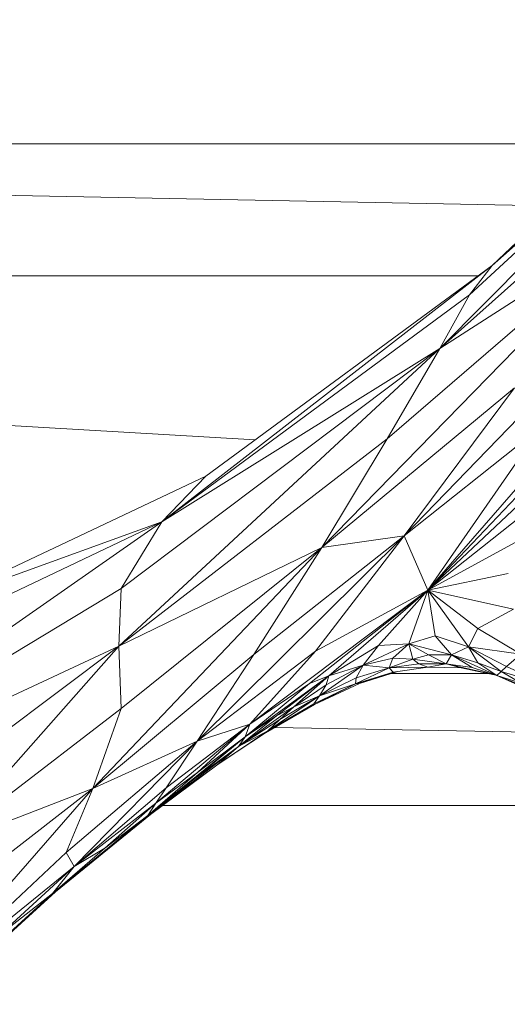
# Model space of a CAD drawing. Header units: feet. Extents: x 154 to 734, y 944 to 1247.
# Tile 34 of 63: x 284 to 287, y 986 to 992. Entities that reach past the tile are written whole.
import ezdxf

# ---------------------------------------------------------------- set-up
doc = ezdxf.new("R2010")
doc.units = ezdxf.units.FT
doc.header["$MEASUREMENT"] = 0
doc.layers.get('0').update_dxf_attribs({"true_color": 0x5890e1})

# ---------------------------------------------------------------- blocks, each defined once
blk = doc.blocks.new('A$Ca1c6a726')
at = {"color": 0, "linetype": 'Continuous', "lineweight": 0, "extrusion": (2.22045e-16, 1, -2.22045e-16)}
for p, q in [((134.483, 47.7346), (132.8662, 46.1829)), ((134.483, 47.7346), (132.8662, 46.1829)), ((134.5108, 47.6493), (132.5351, 45.6608)), ((134.5108, 47.6493), (132.5351, 45.6608)), ((134.5108, 47.6493), (132.7222, 45.9978)), ((134.5108, 47.6493), (132.7222, 45.9978)), ((134.5108, 47.6493), (132.8662, 46.1829)), ((134.5108, 47.6493), (132.8662, 46.1829)), ((134.4396, 47.3557), (132.5351, 45.6608)), ((134.4396, 47.3557), (132.5351, 45.6608)), ((133.6674, 46.9519), (127.3135, 46.9519)), ((133.6675, 46.9519), (127.3135, 46.9519)), ((133.6674, 46.9519), (127.3135, 46.9519)), ((133.6674, 46.9519), (127.3135, 46.9519)), ((133.6674, 46.9519), (127.3135, 46.9519)), ((133.6675, 46.9519), (127.3135, 46.9519)), ((133.2584, 46.5593), (127.2464, 46.6757)), ((133.2584, 46.5593), (127.2464, 46.6757)), ((133.8274, 46.4907), (131.7922, 44.4056)), ((133.8274, 46.4907), (131.7922, 44.4056)), ((133.8274, 46.4907), (132.2039, 45.0897)), ((133.8274, 46.4907), (132.2039, 45.0897)), ((133.8274, 46.4907), (132.5351, 45.6608)), ((133.8274, 46.4907), (132.5351, 45.6608)), ((134.0109, 46.2376), (132.3119, 44.4779)), ((134.0109, 46.2376), (132.3119, 44.4779)), ((132.8662, 46.1829), (130.7837, 44.5666)), ((132.8662, 46.1829), (130.7837, 44.5666)), ((132.8662, 46.1829), (131.0614, 44.8545)), ((132.8662, 46.1829), (131.0614, 44.8545)), ((132.8662, 46.1829), (132.7222, 45.9978)), ((132.7222, 45.9978), (132.8662, 46.1829)), ((132.779, 46.1187), (127.1111, 46.1187)), ((127.1111, 46.1187), (132.779, 46.1187)), ((132.7222, 45.9978), (130.7837, 44.5666)), ((132.7222, 45.9978), (130.7837, 44.5666)), ((132.7222, 45.9978), (132.5351, 45.6608)), ((132.5351, 45.6608), (132.7222, 45.9978)), ((133.9322, 45.8266), (132.4595, 44.1356)), ((133.9322, 45.8266), (132.4595, 44.1356)), ((132.5351, 45.6608), (130.5134, 43.7816)), ((132.5351, 45.6608), (130.5134, 43.7816)), ((132.5351, 45.6608), (130.5265, 44.1455)), ((132.5351, 45.6608), (130.5265, 44.1455)), ((132.5351, 45.6608), (130.7837, 44.5666)), ((132.5351, 45.6608), (130.7837, 44.5666)), ((132.5351, 45.6608), (132.2039, 45.0897)), ((132.2039, 45.0897), (132.5351, 45.6608)), ((133.0072, 45.4122), (131.7922, 44.4056)), ((133.0072, 45.4122), (131.7922, 44.4056)), ((133.0072, 45.4122), (132.3119, 44.4779)), ((132.3119, 44.4779), (133.0072, 45.4122)), ((131.3721, 45.0832), (127.1587, 45.3311)), ((131.3721, 45.0832), (127.1587, 45.3311)), ((133.5248, 45.2592), (132.4595, 44.1356)), ((133.5248, 45.2592), (132.4595, 44.1356)), ((133.1741, 45.1656), (132.3119, 44.4779)), ((133.1741, 45.1656), (132.3119, 44.4779)), ((133.1741, 45.1656), (132.4595, 44.1356)), ((132.4595, 44.1356), (133.1741, 45.1656)), ((133.5477, 45.1605), (132.4595, 44.1356)), ((133.5477, 45.1605), (132.4595, 44.1356)), ((132.2039, 45.0897), (130.5134, 43.7816)), ((132.2039, 45.0897), (130.5134, 43.7816)), ((132.2039, 45.0897), (131.7922, 44.4056)), ((131.7922, 44.4056), (132.2039, 45.0897)), ((131.0614, 44.8545), (129.3744, 44.0571)), ((131.0614, 44.8545), (129.3744, 44.0571)), ((131.0614, 44.8545), (130.7837, 44.5666)), ((130.7837, 44.5666), (131.0614, 44.8545)), ((133.1581, 44.69), (132.4595, 44.1356)), ((133.1581, 44.69), (132.4595, 44.1356)), ((130.7837, 44.5666), (127.9596, 42.5955)), ((130.7837, 44.5666), (127.9596, 42.5955)), ((130.7837, 44.5666), (129.0217, 43.7261)), ((130.7837, 44.5666), (129.0217, 43.7261)), ((130.7837, 44.5666), (129.3744, 44.0571)), ((130.7837, 44.5666), (129.3744, 44.0571)), ((130.7837, 44.5666), (130.5265, 44.1455)), ((130.5265, 44.1455), (130.7837, 44.5666)), ((132.3119, 44.4779), (131.0071, 43.1826)), ((132.3119, 44.4779), (131.0071, 43.1826)), ((132.3119, 44.4779), (131.3637, 43.7292)), ((132.3119, 44.4779), (131.3637, 43.7292)), ((132.3119, 44.4779), (131.7523, 43.7502)), ((131.7523, 43.7502), (132.3119, 44.4779)), ((132.3119, 44.4779), (131.7922, 44.4056)), ((132.3119, 44.4779), (131.7922, 44.4056)), ((132.4595, 44.1356), (132.3119, 44.4779)), ((132.4595, 44.1356), (132.3119, 44.4779)), ((133.1853, 44.5334), (132.4595, 44.1356)), ((133.1853, 44.5334), (132.4595, 44.1356)), ((131.7922, 44.4056), (130.3476, 42.8848)), ((131.7922, 44.4056), (130.3476, 42.8848)), ((131.7922, 44.4056), (130.5134, 43.7816)), ((131.7922, 44.4056), (130.5134, 43.7816)), ((130.5264, 43.3898), (131.7922, 44.4056)), ((131.7922, 44.4056), (130.5264, 43.3898)), ((131.7922, 44.4056), (131.3637, 43.7292)), ((131.3637, 43.7292), (131.7922, 44.4056)), ((132.9663, 44.2416), (132.4595, 44.1356)), ((132.9663, 44.2416), (132.4595, 44.1356)), ((130.5265, 44.1455), (127.9596, 42.5955)), ((130.5265, 44.1455), (127.9596, 42.5955)), ((130.5265, 44.1455), (130.5134, 43.7816)), ((130.5134, 43.7816), (130.5265, 44.1455)), ((132.4595, 44.1356), (131.339, 43.2911)), ((132.4595, 44.1356), (131.339, 43.2911)), ((132.4595, 44.1356), (131.7142, 43.546)), ((131.7142, 43.546), (132.4595, 44.1356)), ((132.4595, 44.1356), (131.7523, 43.7502)), ((132.4595, 44.1356), (131.7523, 43.7502)), ((132.4595, 44.1356), (131.8364, 43.5959)), ((131.8364, 43.5959), (132.4595, 44.1356)), ((132.4595, 44.1356), (132.1495, 43.787)), ((132.1495, 43.787), (132.4595, 44.1356)), ((132.4595, 44.1356), (132.3411, 43.798)), ((132.3411, 43.798), (132.4595, 44.1356)), ((133.0003, 44.0164), (132.4595, 44.1356)), ((132.7757, 43.8941), (132.4595, 44.1356)), ((132.7175, 43.7782), (132.4595, 44.1356)), ((132.5062, 43.847), (132.4595, 44.1356)), ((132.7757, 43.8941), (132.4595, 44.1356)), ((132.7175, 43.7782), (132.4595, 44.1356)), ((133.0003, 44.0164), (132.4595, 44.1356)), ((132.5062, 43.847), (132.4595, 44.1356)), ((132.7757, 43.8941), (133.0003, 44.0164)), ((133.0003, 44.0164), (132.7757, 43.8941)), ((132.7175, 43.7782), (132.7757, 43.8941)), ((132.7757, 43.8941), (132.7175, 43.7782)), ((133.047, 43.7315), (132.7757, 43.8941)), ((133.047, 43.7315), (132.7757, 43.8941)), ((132.3411, 43.798), (132.0535, 43.6631)), ((132.3411, 43.798), (132.0535, 43.6631)), ((132.3411, 43.798), (132.1495, 43.787)), ((132.3411, 43.798), (132.1495, 43.787)), ((132.3411, 43.798), (132.2388, 43.7057)), ((132.2388, 43.7057), (132.3411, 43.798)), ((132.5062, 43.847), (132.3411, 43.798)), ((132.5062, 43.847), (132.3411, 43.798)), ((132.6098, 43.7278), (132.3411, 43.798)), ((132.4655, 43.7268), (132.3411, 43.798)), ((132.3662, 43.6996), (132.3411, 43.798)), ((132.6098, 43.7278), (132.3411, 43.798)), ((132.4655, 43.7268), (132.3411, 43.798)), ((132.3662, 43.6996), (132.3411, 43.798)), ((132.5062, 43.847), (132.7175, 43.7782)), ((132.7175, 43.7782), (132.5062, 43.847)), ((132.6098, 43.7278), (132.5062, 43.847)), ((132.6098, 43.7278), (132.5062, 43.847)), ((130.5134, 43.7816), (127.9596, 42.5955)), ((130.5134, 43.7816), (127.9596, 42.5955)), ((129.0725, 42.7032), (130.5134, 43.7816)), ((130.5134, 43.7816), (129.0725, 42.7032)), ((130.5134, 43.7816), (129.3924, 42.5145)), ((129.3924, 42.5145), (130.5134, 43.7816)), ((130.5264, 43.3898), (130.5134, 43.7816)), ((130.5264, 43.3898), (130.5134, 43.7816)), ((131.7523, 43.7502), (131.0071, 43.1826)), ((131.7523, 43.7502), (131.0071, 43.1826)), ((131.7523, 43.7502), (131.339, 43.2911)), ((131.339, 43.2911), (131.7523, 43.7502)), ((132.1495, 43.787), (131.8364, 43.5959)), ((132.1495, 43.787), (131.8364, 43.5959)), ((132.1495, 43.787), (132.0535, 43.6631)), ((132.0535, 43.6631), (132.1495, 43.787)), ((132.6098, 43.7278), (132.7175, 43.7782)), ((132.7175, 43.7782), (132.6098, 43.7278)), ((133.047, 43.7315), (132.7175, 43.7782)), ((133.047, 43.7315), (132.7175, 43.7782)), ((132.9565, 43.6545), (132.7175, 43.7782)), ((132.9565, 43.6545), (132.7175, 43.7782)), ((132.9227, 43.6231), (132.7175, 43.7782)), ((132.9227, 43.6231), (132.7175, 43.7782)), ((132.7747, 43.6764), (132.7175, 43.7782)), ((132.7747, 43.6764), (132.7175, 43.7782)), ((132.9565, 43.6545), (133.047, 43.7315)), ((133.047, 43.7315), (132.9565, 43.6545)), ((131.3637, 43.7292), (130.3476, 42.8848)), ((131.3637, 43.7292), (130.3476, 42.8848)), ((131.3637, 43.7292), (131.0071, 43.1826)), ((131.0071, 43.1826), (131.3637, 43.7292)), ((132.2388, 43.7057), (132.0535, 43.6631)), ((132.2388, 43.7057), (132.0535, 43.6631)), ((132.2388, 43.7057), (132.2157, 43.6447)), ((132.2157, 43.6447), (132.2388, 43.7057)), ((132.3662, 43.6996), (132.2157, 43.6447)), ((132.3662, 43.6996), (132.2157, 43.6447)), ((132.4032, 43.6702), (132.2157, 43.6447)), ((132.4032, 43.6702), (132.2157, 43.6447)), ((132.3662, 43.6996), (132.2388, 43.7057)), ((132.3662, 43.6996), (132.2388, 43.7057)), ((132.3662, 43.6996), (132.4655, 43.7268)), ((132.4655, 43.7268), (132.3662, 43.6996)), ((132.5771, 43.6717), (132.3662, 43.6996)), ((132.4032, 43.6702), (132.3662, 43.6996)), ((132.5771, 43.6717), (132.3662, 43.6996)), ((132.4032, 43.6702), (132.3662, 43.6996)), ((132.4032, 43.6702), (132.5771, 43.6717)), ((132.5771, 43.6717), (132.4032, 43.6702)), ((132.4609, 43.6497), (132.4032, 43.6702)), ((132.4609, 43.6497), (132.4032, 43.6702)), ((132.5771, 43.6717), (132.4609, 43.6497)), ((132.4609, 43.6497), (132.5771, 43.6717)), ((132.4655, 43.7268), (132.6098, 43.7278)), ((132.6098, 43.7278), (132.4655, 43.7268)), ((132.5771, 43.6717), (132.4655, 43.7268)), ((132.5771, 43.6717), (132.4655, 43.7268)), ((132.6098, 43.7278), (132.5771, 43.6717)), ((132.5771, 43.6717), (132.6098, 43.7278)), ((132.7404, 43.6477), (132.5771, 43.6717)), ((132.7404, 43.6477), (132.5771, 43.6717)), ((132.8752, 43.6033), (132.5771, 43.6717)), ((132.8752, 43.6033), (132.5771, 43.6717)), ((132.6699, 43.6465), (132.5771, 43.6717)), ((132.6699, 43.6465), (132.5771, 43.6717)), ((132.7747, 43.6764), (132.6098, 43.7278)), ((132.7747, 43.6764), (132.6098, 43.7278)), ((132.8963, 43.5964), (132.6098, 43.7278)), ((132.8963, 43.5964), (132.6098, 43.7278)), ((132.7404, 43.6477), (132.6098, 43.7278)), ((132.7404, 43.6477), (132.6098, 43.7278)), ((132.7747, 43.6764), (132.9227, 43.6231)), ((132.8963, 43.5964), (132.7747, 43.6764)), ((132.9227, 43.6231), (132.7747, 43.6764)), ((132.8963, 43.5964), (132.7747, 43.6764)), ((132.0535, 43.6631), (131.7772, 43.4697)), ((132.0535, 43.6631), (131.7772, 43.4697)), ((132.0535, 43.6631), (131.8194, 43.538)), ((132.0535, 43.6631), (131.8194, 43.538)), ((132.0535, 43.6631), (131.8364, 43.5959)), ((132.0535, 43.6631), (131.8364, 43.5959)), ((132.2157, 43.6447), (132.0048, 43.5439)), ((132.2157, 43.6447), (132.0048, 43.5439)), ((132.2602, 43.6208), (132.0048, 43.5439)), ((132.2602, 43.6208), (132.0048, 43.5439)), ((132.2418, 43.6182), (132.0048, 43.5439)), ((132.2418, 43.6182), (132.0048, 43.5439)), ((132.0535, 43.6631), (132.0089, 43.5823)), ((132.0089, 43.5823), (132.0535, 43.6631)), ((132.2157, 43.6447), (132.0089, 43.5823)), ((132.2157, 43.6447), (132.0089, 43.5823)), ((132.0305, 43.5473), (132.2628, 43.6212)), ((132.2628, 43.6212), (132.0305, 43.5473)), ((132.2157, 43.6447), (132.0535, 43.6631)), ((132.2157, 43.6447), (132.0535, 43.6631)), ((132.4609, 43.6497), (132.2157, 43.6447)), ((132.4609, 43.6497), (132.2157, 43.6447)), ((132.2418, 43.6182), (132.2157, 43.6447)), ((132.2418, 43.6182), (132.2157, 43.6447)), ((132.8394, 43.6105), (132.229, 43.6105)), ((132.8394, 43.6105), (132.229, 43.6105)), ((132.2418, 43.6182), (132.4609, 43.6497)), ((132.4609, 43.6497), (132.2418, 43.6182)), ((132.6699, 43.6465), (132.4609, 43.6497)), ((132.6699, 43.6465), (132.4609, 43.6497)), ((132.6699, 43.6465), (132.8792, 43.602)), ((132.8792, 43.602), (132.6699, 43.6465)), ((132.7404, 43.6477), (132.8963, 43.5964)), ((132.8963, 43.5964), (132.7404, 43.6477)), ((132.9227, 43.6231), (132.8963, 43.5964)), ((132.8963, 43.5964), (132.9227, 43.6231)), ((132.9227, 43.6231), (132.9565, 43.6545)), ((132.9565, 43.6545), (132.9227, 43.6231)), ((133.2044, 43.539), (132.9227, 43.6231)), ((133.2044, 43.539), (132.9227, 43.6231)), ((133.0494, 43.5495), (132.9227, 43.6231)), ((133.0494, 43.5495), (132.9227, 43.6231)), ((133.2044, 43.539), (132.9565, 43.6545)), ((133.2044, 43.539), (132.9565, 43.6545)), ((131.8364, 43.5959), (131.3094, 43.211)), ((131.8364, 43.5959), (131.3094, 43.211)), ((131.7142, 43.546), (131.3094, 43.211)), ((131.7142, 43.546), (131.3094, 43.211)), ((131.7142, 43.546), (131.339, 43.2911)), ((131.7142, 43.546), (131.339, 43.2911)), ((131.8364, 43.5959), (131.5073, 43.3434)), ((131.5073, 43.3434), (131.8364, 43.5959)), ((131.8364, 43.5959), (131.6152, 43.3993)), ((131.6152, 43.3993), (131.8364, 43.5959)), ((131.8364, 43.5959), (131.7142, 43.546)), ((131.8364, 43.5959), (131.7142, 43.546)), ((132.0305, 43.5473), (131.7467, 43.4145)), ((132.0305, 43.5473), (131.7467, 43.4145)), ((132.0089, 43.5823), (131.7772, 43.4697)), ((132.0089, 43.5823), (131.7772, 43.4697)), ((131.8364, 43.5959), (131.8194, 43.538)), ((131.8194, 43.538), (131.8364, 43.5959)), ((132.0089, 43.5823), (132.0048, 43.5439)), ((132.0048, 43.5439), (132.0089, 43.5823)), ((132.0305, 43.5473), (132.0048, 43.5439)), ((132.0305, 43.5473), (132.0048, 43.5439)), ((133.0494, 43.5495), (132.8963, 43.5964)), ((133.2043, 43.473), (132.8963, 43.5964)), ((133.0465, 43.5293), (132.8963, 43.5964)), ((133.0465, 43.5293), (132.8963, 43.5964)), ((133.0494, 43.5495), (132.8963, 43.5964)), ((133.2043, 43.473), (132.8963, 43.5964)), ((131.8194, 43.538), (131.6152, 43.3993)), ((131.8194, 43.538), (131.6152, 43.3993)), ((132.0048, 43.5439), (131.7422, 43.4192)), ((132.0048, 43.5439), (131.7422, 43.4192)), ((132.0048, 43.5439), (131.7467, 43.4145)), ((131.7467, 43.4145), (132.0048, 43.5439)), ((132.0048, 43.5439), (131.7772, 43.4697)), ((132.0048, 43.5439), (131.7772, 43.4697)), ((131.8194, 43.538), (131.7772, 43.4697)), ((131.7772, 43.4697), (131.8194, 43.538)), ((131.7772, 43.4697), (131.4513, 43.2473)), ((131.7772, 43.4697), (131.4513, 43.2473)), ((131.7772, 43.4697), (131.5279, 43.3205)), ((131.7772, 43.4697), (131.5279, 43.3205)), ((131.7772, 43.4697), (131.6152, 43.3993)), ((131.7772, 43.4697), (131.6152, 43.3993)), ((131.7772, 43.4697), (131.7422, 43.4192)), ((131.7422, 43.4192), (131.7772, 43.4697)), ((130.5264, 43.3898), (129.3924, 42.5145)), ((130.5264, 43.3898), (129.3924, 42.5145)), ((130.5264, 43.3898), (130.3476, 42.8848)), ((130.3476, 42.8848), (130.5264, 43.3898)), ((131.6152, 43.3993), (131.2679, 43.1483)), ((131.6152, 43.3993), (131.2679, 43.1483)), ((131.7467, 43.4145), (131.4374, 43.2355)), ((131.7467, 43.4145), (131.4374, 43.2355)), ((131.7422, 43.4192), (131.4513, 43.2473)), ((131.7422, 43.4192), (131.4513, 43.2473)), ((131.7467, 43.4145), (131.4513, 43.2473)), ((131.7467, 43.4145), (131.4513, 43.2473)), ((131.6152, 43.3993), (131.5073, 43.3434)), ((131.6152, 43.3993), (131.5073, 43.3434)), ((131.6152, 43.3993), (131.5279, 43.3205)), ((131.5279, 43.3205), (131.6152, 43.3993)), ((131.7467, 43.4145), (131.7422, 43.4192)), ((131.7467, 43.4145), (131.7422, 43.4192)), ((131.5073, 43.3434), (131.2679, 43.1483)), ((131.5073, 43.3434), (131.2679, 43.1483)), ((131.5279, 43.3205), (131.2679, 43.1483)), ((131.5279, 43.3205), (131.2679, 43.1483)), ((131.5073, 43.3434), (131.3094, 43.211)), ((131.5073, 43.3434), (131.3094, 43.211)), ((131.5279, 43.3205), (131.4513, 43.2473)), ((131.4513, 43.2473), (131.5279, 43.3205)), ((131.339, 43.2911), (130.7457, 42.7915)), ((131.339, 43.2911), (130.7457, 42.7915)), ((131.339, 43.2911), (130.811, 42.8878)), ((131.339, 43.2911), (130.811, 42.8878)), ((131.339, 43.2911), (131.0071, 43.1826)), ((131.339, 43.2911), (131.0071, 43.1826)), ((131.339, 43.2911), (131.008, 42.9844)), ((131.008, 42.9844), (131.339, 43.2911)), ((131.4513, 43.2473), (131.1297, 43.0319)), ((131.4513, 43.2473), (131.1297, 43.0319)), ((131.4374, 43.2355), (131.1594, 43.0518)), ((131.4374, 43.2355), (131.1594, 43.0518)), ((131.4513, 43.2473), (131.2679, 43.1483)), ((131.4513, 43.2473), (131.2679, 43.1483)), ((131.339, 43.2911), (131.3094, 43.211)), ((131.3094, 43.211), (131.339, 43.2911)), ((131.4513, 43.2473), (131.4374, 43.2355)), ((131.4374, 43.2355), (131.4513, 43.2473)), ((133.7374, 43.2275), (131.4973, 43.2701)), ((133.7374, 43.2275), (131.4973, 43.2701)), ((131.0071, 43.1826), (130.1808, 42.4811)), ((131.0071, 43.1826), (130.1808, 42.4811)), ((131.0071, 43.1826), (130.23, 42.3932)), ((130.23, 42.3932), (131.0071, 43.1826)), ((131.0071, 43.1826), (130.3476, 42.8848)), ((131.0071, 43.1826), (130.3476, 42.8848)), ((131.3094, 43.211), (130.6949, 42.7139)), ((131.3094, 43.211), (130.6949, 42.7139)), ((131.0071, 43.1826), (130.811, 42.8878)), ((130.811, 42.8878), (131.0071, 43.1826)), ((131.3094, 43.211), (130.992, 42.9478)), ((130.992, 42.9478), (131.3094, 43.211)), ((131.3094, 43.211), (131.008, 42.9844)), ((131.3094, 43.211), (131.008, 42.9844)), ((131.3094, 43.211), (131.2679, 43.1483)), ((131.2679, 43.1483), (131.3094, 43.211)), ((131.2679, 43.1483), (130.7112, 42.7208)), ((131.2679, 43.1483), (130.7112, 42.7208)), ((131.2679, 43.1483), (130.992, 42.9478)), ((131.2679, 43.1483), (130.992, 42.9478)), ((131.2679, 43.1483), (131.1297, 43.0319)), ((131.1297, 43.0319), (131.2679, 43.1483)), ((131.1297, 43.0319), (130.7112, 42.7208)), ((131.1297, 43.0319), (130.7112, 42.7208)), ((131.008, 42.9844), (130.6949, 42.7139)), ((131.008, 42.9844), (130.6949, 42.7139)), ((130.992, 42.9478), (130.6949, 42.7139)), ((130.992, 42.9478), (130.6949, 42.7139)), ((130.992, 42.9478), (130.7112, 42.7208)), ((130.7112, 42.7208), (130.992, 42.9478)), ((131.008, 42.9844), (130.7457, 42.7915)), ((131.008, 42.9844), (130.7457, 42.7915)), ((130.3476, 42.8848), (129.1615, 41.5228)), ((130.3476, 42.8848), (129.1615, 41.5228)), ((130.3476, 42.8848), (129.3882, 42.1377)), ((130.3476, 42.8848), (129.3882, 42.1377)), ((130.3476, 42.8848), (129.3924, 42.5145)), ((130.3476, 42.8848), (129.3924, 42.5145)), ((130.3476, 42.8848), (130.1808, 42.4811)), ((130.1808, 42.4811), (130.3476, 42.8848)), ((130.811, 42.8878), (130.23, 42.3932)), ((130.811, 42.8878), (130.23, 42.3932)), ((130.811, 42.8878), (130.7457, 42.7915)), ((130.7457, 42.7915), (130.811, 42.8878)), ((130.7457, 42.7915), (130.23, 42.3932)), ((130.7457, 42.7915), (130.23, 42.3932)), ((130.4248, 42.5083), (130.7457, 42.7915)), ((130.7457, 42.7915), (130.4248, 42.5083)), ((130.7457, 42.7915), (130.6949, 42.7139)), ((130.6949, 42.7139), (130.7457, 42.7915)), ((134.6345, 42.7773), (130.7872, 42.7773)), ((134.6345, 42.7773), (130.7872, 42.7773)), ((130.6949, 42.7139), (130.0937, 42.2216)), ((130.6949, 42.7139), (130.0937, 42.2216)), ((130.7112, 42.7208), (130.1132, 42.2329)), ((130.7112, 42.7208), (130.1132, 42.2329)), ((130.7112, 42.7208), (130.3975, 42.4674)), ((130.7112, 42.7208), (130.3975, 42.4674)), ((130.3975, 42.4674), (130.6949, 42.7139)), ((130.6949, 42.7139), (130.3975, 42.4674)), ((130.6949, 42.7139), (130.4248, 42.5083)), ((130.6949, 42.7139), (130.4248, 42.5083)), ((130.7112, 42.7208), (130.6949, 42.7139)), ((130.7112, 42.7208), (130.6949, 42.7139)), ((130.4248, 42.5083), (130.0937, 42.2216)), ((130.4248, 42.5083), (130.0937, 42.2216)), ((130.4248, 42.5083), (130.23, 42.3932)), ((130.4248, 42.5083), (130.23, 42.3932)), ((130.1808, 42.4811), (129.1615, 41.5228)), ((130.1808, 42.4811), (129.1615, 41.5228)), ((130.3975, 42.4674), (130.0937, 42.2216)), ((130.3975, 42.4674), (130.0937, 42.2216)), ((130.1132, 42.2329), (130.3975, 42.4674)), ((130.3975, 42.4674), (130.1132, 42.2329)), ((130.23, 42.3932), (130.1808, 42.4811)), ((130.23, 42.3932), (130.1808, 42.4811)), ((130.23, 42.3932), (129.1615, 41.5228)), ((130.23, 42.3932), (129.1615, 41.5228)), ((129.7609, 41.9606), (130.23, 42.3932)), ((130.23, 42.3932), (129.7609, 41.9606)), ((130.23, 42.3932), (130.0937, 42.2216)), ((130.0937, 42.2216), (130.23, 42.3932)), ((130.0937, 42.2216), (129.5685, 41.7437)), ((130.0937, 42.2216), (129.5685, 41.7437)), ((130.1132, 42.2329), (129.7454, 41.8979)), ((130.1132, 42.2329), (129.7454, 41.8979)), ((130.0937, 42.2216), (129.7609, 41.9606)), ((130.0937, 42.2216), (129.7609, 41.9606)), ((130.1132, 42.2329), (129.9487, 42.0896)), ((130.1132, 42.2329), (129.9487, 42.0896)), ((130.1132, 42.2329), (130.0937, 42.2216)), ((130.1132, 42.2329), (130.0937, 42.2216))]:
    blk.add_line(p, q, dxfattribs=at)

msp = doc.modelspace()

# ---------------------------------------------------------------- block references
msp.add_blockref('A$Ca1c6a726', (154.1921, 944.327, -71.7993))

doc.saveas('drawing.dxf')
